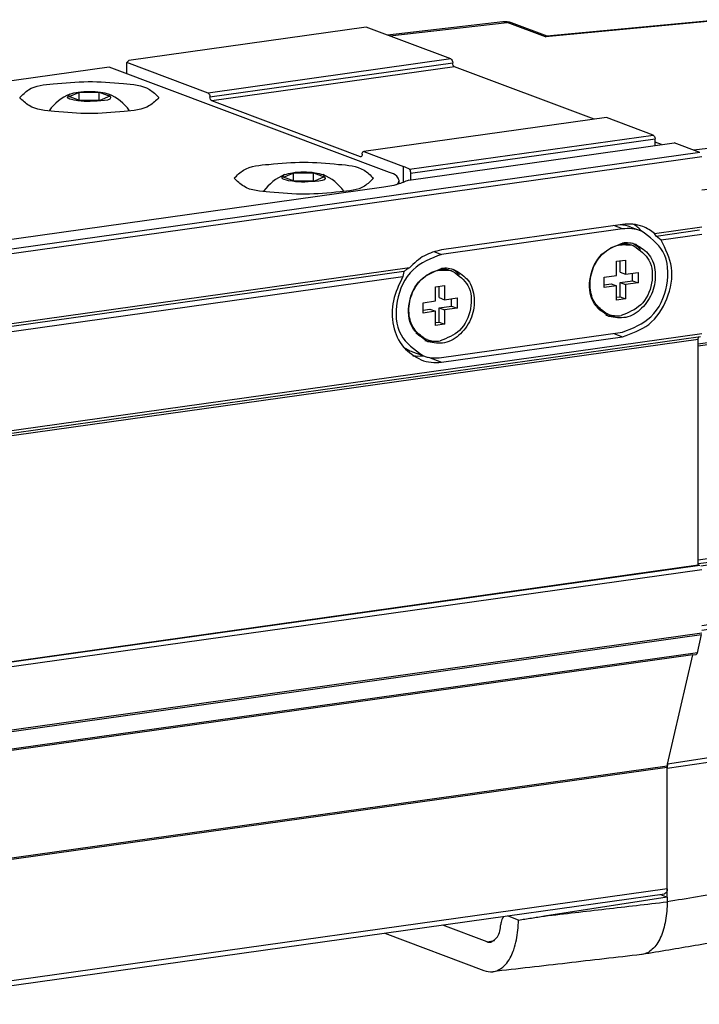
# Model space of a CAD drawing. Header units: millimetres. Extents: x -235 to 2016, y -109 to 485.
# Tile 27 of 54: x 560 to 586, y 104 to 141. Entities that reach past the tile are written whole.
import ezdxf

# ---------------------------------------------------------------- set-up
doc = ezdxf.new("R2010")
doc.units = ezdxf.units.MM

# ---------------------------------------------------------------- blocks, each defined once
blk = doc.blocks.new('TAPA_DERECHA__1', base_point=(1147.438, 209.828))
at = {"color": 7, "linetype": 'Continuous'}
for p, q in [((1156.339, 281.476), (1147.644, 280.473)), ((1172.861, 281.613), (1159.558, 280.343)), ((1172.751, 281.633), (1159.65, 280.383)), ((1172.751, 281.633), (1172.861, 281.613)), ((1147.813, 280.409), (1156.667, 281.431)), ((1159.558, 280.343), (1156.667, 281.431)), ((1159.679, 280.386), (1157.004, 281.391)), ((1159.558, 280.343), (1159.65, 280.383)), ((1163.221, 274.127), (1152.689, 278.088)), ((1183.908, 275.338), (1175.996, 274.161)), ((1179.408, 272.878), (1175.996, 274.161)), ((1179.745, 272.839), (1176.523, 274.051)), ((1184.487, 274.178), (1178.538, 273.293)), ((1178.937, 273.143), (1181.053, 273.44)), ((1179.408, 272.878), (1170.74, 271.786)), ((1168.306, 272.215), (1167.814, 272.4)), ((1182.663, 271.942), (1185.016, 272.341)), ((1180.712, 269.955), (1171.335, 268.774)), ((1180.712, 269.955), (1180.712, 265.194)), ((1181.175, 270.149), (1181.175, 266.141)), ((1181.175, 267.904), (1181.818, 267.994)), ((1181.175, 267.232), (1186.301, 267.441)), ((1186.476, 266.65), (1181.175, 266.41)), ((1187.334, 266.229), (1187.382, 265.866)), ((1186.938, 265.476), (1180.712, 265.194)), ((1171.074, 257.197), (1182.404, 258.792)), ((1182.309, 258.594), (1171.074, 257.016)), ((1182.404, 258.792), (1182.502, 258.805)), ((1171.074, 257.197), (1171.074, 257.549)), ((1184.308, 244.822), (1184.012, 244.881)), ((1171.074, 240.896), (1181.764, 242.375)), ((1171.074, 240.611), (1181.86, 242.103)), ((1181.964, 242.041), (1171.263, 240.42)), ((1171.335, 235.938), (1186.789, 238.254)), ((1171.335, 235.604), (1186.754, 237.915)), ((1179.52, 231.891), (1185.413, 233.274)), ((1185.141, 232.834), (1179.856, 231.594)), ((1185.261, 232.903), (1185.141, 232.834)), ((1178.4, 226.939), (1179.52, 231.891)), ((1178.875, 227.252), (1179.856, 231.594)), ((1178.365, 226.599), (1168.727, 225.155)), ((1178.4, 226.939), (1168.763, 225.494)), ((1178.4, 226.939), (1178.365, 226.599)), ((1178.365, 224.423), (1178.365, 226.599)), ((1178.828, 225.37), (1178.828, 226.794)), ((1178.833, 226.95), (1180.597, 227.022)), ((1178.828, 225.639), (1181.405, 225.756)), ((1168.727, 216.097), (1168.727, 225.155)), ((1182.263, 225.134), (1182.188, 225.289)), ((1178.365, 224.423), (1181.867, 224.582)), ((1168.727, 215.467), (1168.727, 216.097)), ((1168.727, 215.467), (1159.474, 214.035)), ((1168.224, 215.656), (1168.727, 215.467)), ((1168.727, 215.467), (1168.727, 215.102)), ((1157.517, 213.732), (1156.696, 214.04)), ((1155.146, 212.093), (1151.807, 213.349)), ((1147.438, 212.735), (1154.91, 209.925)), ((1155.146, 212.093), (1155.705, 212.186))]:
    blk.add_line(p, q, dxfattribs=at)
for centre, radius, start, end in [((1156.497, 280.057), 1.428, 69.19752, 96.38999), ((1156.411, 280.781), 0.698, 68.45686, 95.94549), ((1172.846, 280.637), 1, 71.66765, 95.44926), ((1172.955, 280.958), 0.661, 71.91454, 98.20017), ((1156.756, 280.722), 0.714, 69.62908, 97.11742), ((1183.93, 274.368), 0.97, 55.09549, 91.28999), ((1184.391, 274.049), 0.875, 75.97845, 94.46726), ((1182.877, 274.213), 1.61, 358.75049, 26.09837), ((1183.948, 274.4), 0.933, 34.25626, 54.9208), ((1183.684, 274.234), 1.134, 10.78914, 35.82077), ((1183.894, 274.363), 0.999, 16.99437, 34.25072), ((1175.896, 272.376), 1.788, 69.50262, 86.80896), ((1179.497, 272.169), 0.714, 69.62003, 97.11734), ((1183.88, 266.492), 2.6, 3.48133, 21.40657), ((1186.248, 266.463), 0.979, 21.34708, 86.909), ((1186.406, 265.646), 1.007, 49.21273, 86.01073), ((1183.662, 265.468), 3.75, 11.70918, 20.63672), ((1185.248, 265.621), 1.696, 355.07712, 20.85212), ((1186.763, 265.385), 0.843, 64.5782, 85.21695), ((1186.425, 265.668), 0.977, 11.69969, 49.2187), ((1186.1, 265.563), 1.179, 5.26336, 29.66038), ((1118.769, 252.128), 70, 6.71451, 11.62113), ((1126.429, 253.057), 62.284, 6.69003, 11.86828), ((1118.427, 253.896), 66.201, 352.17381, 2.20516), ((1184.738, 255.675), 0.784, 79.36372, 101.63726), ((1131.444, 251.374), 56.924, 341.45948, 346.32302), ((1130.943, 251.908), 57.924, 341.46031, 346.32371), ((1185.291, 238.239), 1.498, 347.49537, 0.57466), ((1186.253, 238.448), 1, 346.36313, 348.17947), ((1184.995, 233.607), 0.788, 315.5225, 341.23646), ((1184.936, 233.79), 0.972, 309.95413, 342.04202), ((1185.62, 233.581), 0.258, 298.04295, 339.3115), ((1184.898, 233.839), 1.034, 283.57309, 309.81778), ((1185.012, 233.752), 0.885, 286.3187, 308.00915), ((1180.898, 226.816), 2.07, 167.84665, 180.6167), ((1180.562, 226.073), 0.95, 41.78163, 87.90369), ((1176.746, 222.664), 6.068, 41.00378, 41.40363), ((1176.75, 222.659), 6.068, 33.17487, 41.06972), ((1181.354, 224.78), 0.977, 31.40104, 87.01702), ((1178.053, 223.501), 4.517, 21.1997, 33.26734), ((1170.264, 225.166), 1.537, 176.59435, 180.40633), ((1170.264, 225.166), 1.537, 173.3797, 176.59435), ((1170.264, 225.166), 1.537, 167.6637, 173.3797), ((1181.479, 224.471), 0.905, 40.49286, 71.80211), ((1180.177, 224.727), 1.696, 355.07733, 20.85234), ((1181.136, 224.725), 1.084, 343.91809, 17.95877), ((1181.325, 224.775), 1.004, 336.80748, 20.96721), ((1113.499, 253.964), 74.414, 329.87958, 336.743), ((1112.953, 254.171), 75.428, 329.87792, 336.73633), ((1155.351, 212.619), 0.565, 248.67159, 278.72422), ((1155.427, 211.253), 1.425, 248.74301, 275.93806)]:
    blk.add_arc(centre, radius, start, end, dxfattribs=at)
for points, knots in [([(1172.861, 281.613), (1175.349, 280.798), (1179.481, 279.444), (1182.648, 276.506), (1183.908, 275.338)], [0, 0, 0, 0, 7.729865, 12.833818, 12.833818, 12.833818, 12.833818]), ([(1173.16, 281.587), (1174.748, 281.024), (1177.829, 279.933), (1181.341, 278.073), (1183.6, 276.337), (1184.374, 275.361), (1184.72, 274.925)], [0, 0, 0, 0, 5.047464, 9.800754, 11.862572, 13.526901, 13.526901, 13.526901, 13.526901]), ([(1183.935, 275.892), (1184.28, 275.591), (1184.872, 275.076), (1185.567, 274.046), (1186.072, 272.93), (1186.353, 271.713), (1186.441, 270.561), (1186.357, 269.854), (1186.315, 269.497)], [0, 0, 0, 0, 1.365642, 2.345272, 3.699557, 5.01889, 6.072299, 7.149151, 7.149151, 7.149151, 7.149151]), ([(1183.935, 275.892), (1184.246, 275.551), (1184.929, 274.806), (1185.551, 273.289), (1185.855, 272.006), (1185.964, 271.084), (1185.983, 270.765), (1185.993, 270.608)], [0, 0, 0, 0, 1.375606, 3.012481, 4.840246, 5.322897, 5.79719, 5.79719, 5.79719, 5.79719]), ([(1183.908, 275.338), (1183.947, 275.321), (1184.031, 275.286), (1184.148, 275.185), (1184.248, 275.061), (1184.3, 274.963), (1184.323, 274.921)], [0, 0, 0, 0, 0.1279999, 0.2706125, 0.4586144, 0.602576, 0.602576, 0.602576, 0.602576]), ([(1184.603, 274.898), (1184.599, 274.922), (1184.589, 274.974), (1184.567, 275.046), (1184.533, 275.113), (1184.501, 275.147), (1184.485, 275.164)], [0, 0, 0, 0, 0.0752981, 0.1571816, 0.2268654, 0.2966948, 0.2966948, 0.2966948, 0.2966948]), ([(1184.487, 274.178), (1184.523, 274.201), (1184.586, 274.241), (1184.668, 274.306), (1184.738, 274.37), (1184.777, 274.42), (1184.797, 274.446)], [0, 0, 0, 0, 0.1291238, 0.2240205, 0.3129956, 0.4133447, 0.4133447, 0.4133447, 0.4133447]), ([(1184.487, 274.178), (1184.547, 273.978), (1184.639, 273.673), (1184.772, 273.215), (1184.89, 272.803), (1184.974, 272.495), (1185.016, 272.341)], [0, 0, 0, 0, 0.625833, 0.954388, 1.432297, 1.9114, 1.9114, 1.9114, 1.9114]), ([(1184.797, 274.446), (1184.81, 274.467), (1184.833, 274.502), (1184.851, 274.556), (1184.859, 274.606), (1184.853, 274.638), (1184.849, 274.655)], [0, 0, 0, 0, 0.0724457, 0.124122, 0.1698458, 0.2218997, 0.2218997, 0.2218997, 0.2218997]), ([(1184.849, 274.655), (1184.854, 274.641), (1184.861, 274.615), (1184.874, 274.574), (1184.885, 274.537), (1184.893, 274.512), (1184.895, 274.502)], [0, 0, 0, 0, 0.0446746, 0.0796332, 0.1291977, 0.1593386, 0.1593386, 0.1593386, 0.1593386]), ([(1184.895, 274.502), (1184.915, 274.437), (1184.954, 274.307), (1185.014, 274.106), (1185.065, 273.931), (1185.097, 273.821), (1185.109, 273.781)], [0, 0, 0, 0, 0.2036709, 0.4079883, 0.6294005, 0.7518998, 0.7518998, 0.7518998, 0.7518998]), ([(1181.053, 273.44), (1181.131, 273.445), (1181.293, 273.455), (1181.539, 273.383), (1181.81, 273.234), (1182.096, 272.972), (1182.37, 272.591), (1182.632, 272.068), (1182.814, 271.501), (1182.94, 270.835), (1182.979, 270.249), (1182.943, 269.687), (1182.858, 269.204), (1182.708, 268.758), (1182.49, 268.401), (1182.27, 268.183), (1182.053, 268.046), (1181.894, 268.011), (1181.818, 267.994)], [0, 0, 0, 0, 0.233675, 0.484284, 0.75439, 1.159384, 1.633143, 2.155376, 2.909214, 3.409531, 4.188951, 4.663733, 5.093992, 5.659542, 6.064536, 6.334642, 6.585252, 6.818926, 6.818926, 6.818926, 6.818926]), ([(1181.053, 273.44), (1181.284, 273.398), (1181.834, 273.296), (1182.382, 272.452), (1182.785, 271.414), (1182.841, 270.599), (1182.87, 270.178)], [0, 0, 0, 0, 0.682804, 1.620431, 2.794839, 4.048558, 4.048558, 4.048558, 4.048558]), ([(1185.109, 273.781), (1185.111, 273.773), (1185.116, 273.755), (1185.124, 273.73), (1185.131, 273.705), (1185.135, 273.689), (1185.138, 273.681)], [0, 0, 0, 0, 0.0270171, 0.0545964, 0.0792756, 0.1041559, 0.1041559, 0.1041559, 0.1041559]), ([(1185.138, 273.681), (1185.153, 273.629), (1185.182, 273.526), (1185.233, 273.348), (1185.293, 273.134), (1185.337, 272.971), (1185.361, 272.882)], [0, 0, 0, 0, 0.1621734, 0.3240634, 0.5531131, 0.8299198, 0.8299198, 0.8299198, 0.8299198]), ([(1180.712, 269.955), (1180.709, 270.088), (1180.703, 270.412), (1180.636, 270.866), (1180.517, 271.358), (1180.361, 271.788), (1180.154, 272.191), (1179.918, 272.515), (1179.671, 272.755), (1179.48, 272.845), (1179.408, 272.878)], [0, 0, 0, 0, 0.397046, 0.973216, 1.371186, 1.91563, 2.341287, 2.723905, 3.117298, 3.354701, 3.354701, 3.354701, 3.354701]), ([(1179.745, 272.839), (1179.856, 272.788), (1180.079, 272.684), (1180.359, 272.446), (1180.606, 272.147), (1180.811, 271.801), (1180.975, 271.407), (1181.089, 270.997), (1181.161, 270.573), (1181.171, 270.29), (1181.175, 270.149)], [0, 0, 0, 0, 0.364268, 0.734412, 1.091775, 1.523753, 1.934463, 2.370203, 2.798309, 3.219978, 3.219978, 3.219978, 3.219978]), ([(1185.387, 272.788), (1185.39, 272.771), (1185.395, 272.737), (1185.383, 272.681), (1185.356, 272.624), (1185.313, 272.565), (1185.255, 272.505), (1185.185, 272.447), (1185.104, 272.392), (1185.046, 272.358), (1185.016, 272.341)], [0, 0, 0, 0, 0.0495208, 0.1042475, 0.1671754, 0.2398523, 0.3224389, 0.4139466, 0.5126309, 0.6162967, 0.6162967, 0.6162967, 0.6162967]), ([(1185.361, 272.882), (1185.364, 272.874), (1185.368, 272.858), (1185.374, 272.834), (1185.381, 272.811), (1185.385, 272.795), (1185.387, 272.788)], [0, 0, 0, 0, 0.02504218, 0.04988955, 0.0740329, 0.09796531, 0.09796531, 0.09796531, 0.09796531]), ([(1185.387, 272.788), (1185.474, 272.468), (1185.652, 271.815), (1185.897, 270.941), (1186.118, 270.173), (1186.303, 269.539), (1186.479, 268.947), (1186.641, 268.411), (1186.787, 267.941), (1186.907, 267.565), (1187.003, 267.27), (1187.07, 267.072), (1187.117, 266.937), (1187.143, 266.866), (1187.155, 266.832), (1187.16, 266.82)], [0, 0, 0, 0, 0.992566, 2.031263, 2.723718, 3.390229, 4.011588, 4.576065, 5.070938, 5.48953, 5.758063, 6.001272, 6.118283, 6.186313, 6.226956, 6.226956, 6.226956, 6.226956]), ([(1186.301, 267.441), (1186.301, 267.516), (1186.301, 267.728), (1186.231, 268.081), (1186.123, 268.59), (1185.96, 269.232), (1185.767, 269.929), (1185.592, 270.528), (1185.441, 271.025), (1185.295, 271.493), (1185.15, 271.942), (1185.055, 272.225), (1185.016, 272.341)], [0, 0, 0, 0, 0.224179, 0.636067, 1.072781, 1.788685, 2.62084, 3.242752, 3.661565, 4.17889, 4.711568, 5.077317, 5.077317, 5.077317, 5.077317]), ([(1181.175, 270.149), (1181.175, 270.149), (1181.175, 270.144), (1181.174, 270.131), (1181.162, 270.11), (1181.138, 270.085), (1181.097, 270.058), (1181.04, 270.033), (1180.97, 270.009), (1180.891, 269.988), (1180.803, 269.97), (1180.743, 269.96), (1180.712, 269.955)], [0, 0, 0, 0, 0.0017007, 0.0136054, 0.0391295, 0.0701581, 0.1206898, 0.1834505, 0.2573884, 0.3405333, 0.430497, 0.5247874, 0.5247874, 0.5247874, 0.5247874]), ([(1182.87, 270.178), (1182.858, 269.625), (1182.839, 268.708), (1182.108, 268.197), (1181.818, 267.994)], [0, 0, 0, 0, 1.53834, 2.552961, 2.552961, 2.552961, 2.552961]), ([(1186.476, 266.65), (1186.505, 266.636), (1186.581, 266.601), (1186.671, 266.511), (1186.764, 266.383), (1186.807, 266.285), (1186.833, 266.225)], [0, 0, 0, 0, 0.0954747, 0.2511102, 0.373518, 0.5695453, 0.5695453, 0.5695453, 0.5695453]), ([(1187.16, 266.82), (1187.161, 266.819), (1187.162, 266.815), (1187.165, 266.808), (1187.169, 266.798), (1187.171, 266.792), (1187.172, 266.789)], [0, 0, 0, 0, 0.00170841, 0.01366726, 0.02306775, 0.03246823, 0.03246823, 0.03246823, 0.03246823]), ([(1181.175, 266.141), (1181.143, 265.992), (1181.067, 265.641), (1180.842, 265.358), (1180.712, 265.194)], [0, 0, 0, 0, 0.451224, 1.066476, 1.066476, 1.066476, 1.066476]), ([(1187.125, 266.146), (1187.124, 266.17), (1187.123, 266.219), (1187.115, 266.288), (1187.097, 266.354), (1187.075, 266.39), (1187.063, 266.408)], [0, 0, 0, 0, 0.070245, 0.1463115, 0.2101727, 0.2728865, 0.2728865, 0.2728865, 0.2728865]), ([(1187.274, 265.671), (1187.293, 265.689), (1187.326, 265.72), (1187.36, 265.769), (1187.381, 265.816), (1187.382, 265.849), (1187.382, 265.866)], [0, 0, 0, 0, 0.0793456, 0.1328403, 0.1793302, 0.2306761, 0.2306761, 0.2306761, 0.2306761]), ([(1186.789, 238.254), (1187.525, 242.855), (1188.975, 251.924), (1187.61, 261.003), (1186.938, 265.476)], [0, 0, 0, 0, 13.885639, 27.367051, 27.367051, 27.367051, 27.367051]), ([(1186.938, 265.476), (1186.972, 265.491), (1187.037, 265.519), (1187.131, 265.569), (1187.21, 265.618), (1187.255, 265.656), (1187.274, 265.671)], [0, 0, 0, 0, 0.1114678, 0.2144258, 0.3178097, 0.3903854, 0.3903854, 0.3903854, 0.3903854]), ([(1188.289, 260.313), (1188.445, 258.671), (1188.787, 255.073), (1188.737, 249.411), (1188.251, 243.676), (1187.553, 239.956), (1187.232, 238.243)], [0, 0, 0, 0, 4.944766, 10.835639, 16.960373, 22.184459, 22.184459, 22.184459, 22.184459]), ([(1182.404, 258.792), (1182.397, 258.791), (1182.384, 258.788), (1182.366, 258.775), (1182.349, 258.756), (1182.334, 258.731), (1182.323, 258.701), (1182.314, 258.667), (1182.31, 258.631), (1182.309, 258.606), (1182.309, 258.594)], [0, 0, 0, 0, 0.0188804, 0.0406983, 0.0658507, 0.0947056, 0.1270905, 0.1622421, 0.199044, 0.2362563, 0.2362563, 0.2362563, 0.2362563]), ([(1182.309, 258.594), (1182.411, 258.604), (1182.696, 258.632), (1183.125, 258.565), (1183.556, 258.377), (1183.901, 258.117), (1184.185, 257.778), (1184.392, 257.387), (1184.513, 256.998), (1184.566, 256.682), (1184.576, 256.507), (1184.58, 256.443)], [0, 0, 0, 0, 0.307719, 0.858706, 1.279378, 1.705803, 2.143339, 2.594934, 3.025968, 3.358842, 3.552204, 3.552204, 3.552204, 3.552204]), ([(1182.502, 258.805), (1182.502, 258.805), (1182.507, 258.806), (1182.512, 258.806), (1182.52, 258.807), (1182.524, 258.808), (1182.528, 258.809)], [0, 0, 0, 0, 0.00167075, 0.01336599, 0.01503607, 0.02672664, 0.02672664, 0.02672664, 0.02672664]), ([(1182.528, 258.809), (1182.683, 258.819), (1182.987, 258.84), (1183.413, 258.751), (1183.831, 258.57), (1184.203, 258.289), (1184.519, 257.899), (1184.755, 257.437), (1184.896, 256.944), (1184.923, 256.601), (1184.934, 256.453)], [0, 0, 0, 0, 0.462228, 0.911924, 1.289716, 1.821873, 2.292402, 2.782877, 3.371008, 3.815071, 3.815071, 3.815071, 3.815071]), ([(1182.528, 258.809), (1182.684, 258.812), (1182.958, 258.817), (1183.401, 258.714), (1183.788, 258.531), (1184.172, 258.223), (1184.456, 257.869), (1184.681, 257.429), (1184.831, 256.966), (1184.865, 256.621), (1184.883, 256.446)], [0, 0, 0, 0, 0.466613, 0.819014, 1.353817, 1.733739, 2.289317, 2.699433, 3.211034, 3.738326, 3.738326, 3.738326, 3.738326]), ([(1184.308, 244.822), (1184.399, 245.532), (1184.647, 247.463), (1184.867, 250.444), (1184.96, 253.612), (1184.907, 255.549), (1184.883, 256.446)], [0, 0, 0, 0, 2.149209, 5.839159, 8.960913, 11.652029, 11.652029, 11.652029, 11.652029]), ([(1184.37, 244.784), (1184.591, 246.733), (1185.03, 250.611), (1184.966, 254.513), (1184.934, 256.453)], [0, 0, 0, 0, 5.87974, 11.693995, 11.693995, 11.693995, 11.693995]), ([(1184.883, 256.446), (1184.891, 256.447), (1184.909, 256.449), (1184.926, 256.452), (1184.934, 256.453)], [0, 0, 0, 0, 0.02616858, 0.05233111, 0.05233111, 0.05233111, 0.05233111]), ([(1184.012, 244.881), (1183.984, 244.724), (1183.928, 244.412), (1183.769, 243.986), (1183.55, 243.573), (1183.284, 243.219), (1182.947, 242.891), (1182.581, 242.639), (1182.172, 242.455), (1181.896, 242.401), (1181.764, 242.375)], [0, 0, 0, 0, 0.478214, 0.949541, 1.35786, 1.876199, 2.270435, 2.763271, 3.203192, 3.604861, 3.604861, 3.604861, 3.604861]), ([(1184.308, 244.822), (1184.277, 244.656), (1184.213, 244.324), (1184.04, 243.877), (1183.801, 243.429), (1183.519, 243.048), (1183.145, 242.681), (1182.753, 242.406), (1182.303, 242.195), (1182.006, 242.133), (1181.86, 242.103)], [0, 0, 0, 0, 0.504611, 1.012212, 1.431433, 2.027116, 2.424527, 2.996843, 3.457882, 3.903625, 3.903625, 3.903625, 3.903625]), ([(1184.37, 244.784), (1184.34, 244.615), (1184.281, 244.279), (1184.103, 243.797), (1183.864, 243.348), (1183.578, 242.965), (1183.231, 242.618), (1182.843, 242.342), (1182.403, 242.134), (1182.109, 242.072), (1181.964, 242.041)], [0, 0, 0, 0, 0.51228, 1.022639, 1.533396, 2.034463, 2.450399, 2.99947, 3.455184, 3.899251, 3.899251, 3.899251, 3.899251]), ([(1184.37, 244.784), (1184.36, 244.79), (1184.339, 244.803), (1184.318, 244.815), (1184.308, 244.822)], [0, 0, 0, 0, 0.03622158, 0.07247458, 0.07247458, 0.07247458, 0.07247458]), ([(1181.764, 242.375), (1181.764, 242.362), (1181.765, 242.336), (1181.77, 242.296), (1181.778, 242.256), (1181.79, 242.217), (1181.805, 242.181), (1181.821, 242.15), (1181.839, 242.124), (1181.853, 242.11), (1181.86, 242.103)], [0, 0, 0, 0, 0.0384131, 0.0789356, 0.1203463, 0.1612191, 0.2001297, 0.2358799, 0.2676539, 0.2951501, 0.2951501, 0.2951501, 0.2951501]), ([(1181.964, 242.041), (1181.946, 242.052), (1181.912, 242.072), (1181.877, 242.093), (1181.86, 242.103)], [0, 0, 0, 0, 0.0604128, 0.1208278, 0.1208278, 0.1208278, 0.1208278]), ([(1187.225, 238.213), (1187.18, 238.14), (1187.073, 237.969), (1186.871, 237.935), (1186.754, 237.915)], [0, 0, 0, 0, 0.2451351, 0.5811475, 0.5811475, 0.5811475, 0.5811475]), ([(1187.232, 238.243), (1187.213, 238.236), (1187.146, 238.21), (1186.993, 238.233), (1186.866, 238.246), (1186.789, 238.254)], [0, 0, 0, 0, 0.0609161, 0.2123646, 0.4471629, 0.4471629, 0.4471629, 0.4471629]), ([(1185.413, 233.274), (1185.408, 233.24), (1185.396, 233.165), (1185.362, 233.059), (1185.317, 232.967), (1185.277, 232.922), (1185.261, 232.903)], [0, 0, 0, 0, 0.1039396, 0.2265053, 0.3342902, 0.4069819, 0.4069819, 0.4069819, 0.4069819]), ([(1185.741, 233.354), (1185.719, 233.343), (1185.674, 233.319), (1185.592, 233.296), (1185.504, 233.28), (1185.442, 233.276), (1185.413, 233.274)], [0, 0, 0, 0, 0.0728345, 0.1537883, 0.2531115, 0.3401728, 0.3401728, 0.3401728, 0.3401728]), ([(1179.52, 231.891), (1179.565, 231.849), (1179.644, 231.774), (1179.747, 231.682), (1179.811, 231.621), (1179.846, 231.6), (1179.856, 231.594)], [0, 0, 0, 0, 0.1861829, 0.3258402, 0.4147881, 0.4491664, 0.4491664, 0.4491664, 0.4491664]), ([(1180.597, 227.022), (1180.596, 227.026), (1180.591, 227.036), (1180.574, 227.079), (1180.558, 227.165), (1180.547, 227.331), (1180.558, 227.569), (1180.597, 227.885), (1180.671, 228.301), (1180.785, 228.82), (1180.946, 229.444), (1181.167, 230.201), (1181.45, 231.081), (1181.691, 231.724), (1181.814, 232.053)], [0, 0, 0, 0, 0.012001, 0.032548, 0.138755, 0.272343, 0.531354, 0.851011, 1.226827, 1.798774, 2.44626, 3.159467, 4.163106, 5.218934, 5.218934, 5.218934, 5.218934]), ([(1182.244, 232.154), (1182.182, 231.96), (1182.056, 231.564), (1181.888, 230.964), (1181.737, 230.372), (1181.611, 229.81), (1181.508, 229.292), (1181.428, 228.826), (1181.368, 228.417), (1181.33, 228.105), (1181.308, 227.853), (1181.294, 227.633), (1181.283, 227.389), (1181.279, 227.145), (1181.285, 226.938), (1181.3, 226.788), (1181.31, 226.699), (1181.321, 226.658), (1181.325, 226.645)], [0, 0, 0, 0, 0.612811, 1.247465, 1.867626, 2.445494, 2.975164, 3.450594, 3.865635, 4.214048, 4.394436, 4.623337, 4.875981, 5.127713, 5.354166, 5.495547, 5.581706, 5.622405, 5.622405, 5.622405, 5.622405]), ([(1179.443, 229.766), (1179.441, 229.697), (1179.435, 229.556), (1179.41, 229.302), (1179.365, 229.026), (1179.294, 228.755), (1179.221, 228.549), (1179.166, 228.425), (1179.133, 228.359), (1179.124, 228.341), (1179.119, 228.331)], [0, 0, 0, 0, 0.206241, 0.423342, 0.76536, 1.044787, 1.263137, 1.42018, 1.45081, 1.48301, 1.48301, 1.48301, 1.48301]), ([(1178.875, 227.252), (1178.869, 227.232), (1178.856, 227.191), (1178.82, 227.136), (1178.773, 227.086), (1178.713, 227.043), (1178.644, 227.006), (1178.568, 226.977), (1178.486, 226.954), (1178.429, 226.944), (1178.4, 226.939)], [0, 0, 0, 0, 0.0620468, 0.1265545, 0.1950371, 0.2682746, 0.3462956, 0.4285056, 0.513899, 0.6012606, 0.6012606, 0.6012606, 0.6012606]), ([(1178.365, 226.599), (1178.396, 226.604), (1178.456, 226.614), (1178.544, 226.632), (1178.623, 226.653), (1178.693, 226.677), (1178.75, 226.703), (1178.791, 226.729), (1178.816, 226.755), (1178.827, 226.775), (1178.828, 226.788), (1178.828, 226.793), (1178.828, 226.794)], [0, 0, 0, 0, 0.0942871, 0.184248, 0.2673907, 0.3413273, 0.4040877, 0.45462, 0.4856526, 0.5111795, 0.5230879, 0.524789, 0.524789, 0.524789, 0.524789]), ([(1180.597, 227.022), (1180.67, 226.938), (1180.844, 226.735), (1181.061, 226.43), (1181.262, 226.092), (1181.354, 225.875), (1181.405, 225.756)], [0, 0, 0, 0, 0.333521, 0.801949, 1.121862, 1.509813, 1.509813, 1.509813, 1.509813]), ([(1181.271, 226.706), (1181.271, 226.705), (1181.276, 226.7), (1181.282, 226.693), (1181.291, 226.684), (1181.295, 226.679), (1181.297, 226.677)], [0, 0, 0, 0, 0.00249568, 0.01996544, 0.02946601, 0.03896658, 0.03896658, 0.03896658, 0.03896658]), ([(1181.405, 225.756), (1181.447, 225.734), (1181.522, 225.697), (1181.615, 225.598), (1181.697, 225.48), (1181.74, 225.382), (1181.762, 225.331)], [0, 0, 0, 0, 0.1395621, 0.2510254, 0.4019459, 0.5694753, 0.5694753, 0.5694753, 0.5694753]), ([(1178.828, 225.37), (1178.796, 225.221), (1178.72, 224.87), (1178.495, 224.586), (1178.365, 224.423)], [0, 0, 0, 0, 0.451224, 1.066476, 1.066476, 1.066476, 1.066476]), ([(1182.167, 225.059), (1182.176, 225.081), (1182.191, 225.123), (1182.206, 225.183), (1182.208, 225.24), (1182.195, 225.273), (1182.188, 225.289)], [0, 0, 0, 0, 0.0706759, 0.1331437, 0.1869795, 0.2380158, 0.2380158, 0.2380158, 0.2380158]), ([(1181.867, 224.582), (1181.898, 224.566), (1181.958, 224.536), (1182.042, 224.494), (1182.114, 224.457), (1182.158, 224.434), (1182.178, 224.424)], [0, 0, 0, 0, 0.1062934, 0.2003612, 0.2826265, 0.3486597, 0.3486597, 0.3486597, 0.3486597]), ([(1182.178, 224.424), (1182.188, 224.418), (1182.207, 224.408), (1182.231, 224.396), (1182.243, 224.385), (1182.248, 224.38), (1182.249, 224.379)], [0, 0, 0, 0, 0.03641254, 0.06269178, 0.08148221, 0.08416656, 0.08416656, 0.08416656, 0.08416656]), ([(1177.865, 216.622), (1177.104, 216.495), (1175.581, 216.242), (1173.296, 215.863), (1171.012, 215.482), (1169.489, 215.229), (1168.727, 215.102)], [0, 0, 0, 0, 2.315931, 4.631862, 6.947851, 9.26384, 9.26384, 9.26384, 9.26384]), ([(1177.865, 216.622), (1177.824, 216.536), (1177.699, 216.276), (1177.452, 215.783), (1177.133, 215.192), (1176.734, 214.513), (1176.345, 213.918), (1175.911, 213.334), (1175.568, 212.946), (1175.241, 212.65), (1175.06, 212.547), (1174.965, 212.493)], [0, 0, 0, 0, 0.286147, 0.866251, 1.653605, 2.301758, 3.226101, 3.785609, 4.483097, 4.777739, 5.103953, 5.103953, 5.103953, 5.103953]), ([(1178.195, 216.318), (1178.088, 216.136), (1177.821, 215.683), (1177.423, 215.061), (1176.976, 214.408), (1176.55, 213.836), (1176.131, 213.334), (1175.745, 212.946), (1175.388, 212.652), (1175.102, 212.545), (1174.965, 212.493)], [0, 0, 0, 0, 0.632619, 1.576406, 2.216253, 3.006817, 3.715703, 4.173703, 4.651063, 5.085363, 5.085363, 5.085363, 5.085363]), ([(1178.195, 216.318), (1178.195, 216.32), (1178.196, 216.324), (1178.198, 216.331), (1178.193, 216.338), (1178.186, 216.36), (1178.157, 216.387), (1178.119, 216.428), (1178.068, 216.471), (1178.008, 216.519), (1177.94, 216.57), (1177.891, 216.604), (1177.865, 216.622)], [0, 0, 0, 0, 0.00603, 0.0120601, 0.0213689, 0.0306778, 0.0799398, 0.134732, 0.2009765, 0.2783479, 0.3647194, 0.4576976, 0.4576976, 0.4576976, 0.4576976]), ([(1159.474, 214.035), (1160.245, 214.124), (1161.787, 214.302), (1164.1, 214.569), (1166.414, 214.835), (1167.956, 215.013), (1168.727, 215.102)], [0, 0, 0, 0, 2.328662, 4.657325, 6.98599, 9.314655, 9.314655, 9.314655, 9.314655]), ([(1168.727, 215.102), (1168.722, 214.868), (1168.711, 214.398), (1168.621, 213.704), (1168.469, 213.043), (1168.252, 212.442), (1167.972, 211.93), (1167.638, 211.531), (1167.262, 211.248), (1166.981, 211.173), (1166.847, 211.138)], [0, 0, 0, 0, 0.703892, 1.409216, 2.09395, 2.736354, 3.319321, 3.835408, 4.289858, 4.701087, 4.701087, 4.701087, 4.701087]), ([(1156.421, 213.997), (1156.36, 213.922), (1156.217, 213.747), (1156.193, 213.521), (1156.18, 213.391)], [0, 0, 0, 0, 0.2850023, 0.6650063, 0.6650063, 0.6650063, 0.6650063]), ([(1157.517, 213.732), (1157.68, 213.757), (1158.006, 213.808), (1158.495, 213.883), (1158.985, 213.959), (1159.311, 214.009), (1159.474, 214.035)], [0, 0, 0, 0, 0.495183, 0.990352, 1.485468, 1.980553, 1.980553, 1.980553, 1.980553]), ([(1155.437, 212.061), (1155.626, 212.184), (1156.093, 212.487), (1156.147, 213.054), (1156.18, 213.391)], [0, 0, 0, 0, 0.646916, 1.597536, 1.597536, 1.597536, 1.597536]), ([(1155.574, 209.835), (1155.71, 209.865), (1155.991, 209.925), (1156.347, 210.17), (1156.687, 210.53), (1156.959, 210.979), (1157.205, 211.571), (1157.378, 212.225), (1157.492, 212.975), (1157.508, 213.475), (1157.517, 213.732)], [0, 0, 0, 0, 0.413594, 0.854219, 1.268681, 1.895176, 2.416697, 3.187349, 3.917134, 4.687932, 4.687932, 4.687932, 4.687932]), ([(1174.847, 212.467), (1174.18, 212.357), (1172.847, 212.135), (1170.847, 211.803), (1168.847, 211.47), (1167.514, 211.249), (1166.847, 211.138)], [0, 0, 0, 0, 2.027207, 4.054414, 6.080882, 8.109113, 8.109113, 8.109113, 8.109113]), ([(1174.965, 212.493), (1174.946, 212.488), (1174.907, 212.478), (1174.867, 212.471), (1174.847, 212.467)], [0, 0, 0, 0, 0.0594071, 0.1213834, 0.1213834, 0.1213834, 0.1213834]), ([(1166.784, 211.129), (1165.851, 211.021), (1163.982, 210.805), (1161.18, 210.482), (1158.377, 210.159), (1156.508, 209.943), (1155.574, 209.835)], [0, 0, 0, 0, 2.819126, 5.642158, 8.463318, 11.284477, 11.284477, 11.284477, 11.284477]), ([(1166.847, 211.138), (1166.845, 211.138), (1166.842, 211.137), (1166.835, 211.136), (1166.826, 211.135), (1166.817, 211.133), (1166.81, 211.132), (1166.803, 211.131), (1166.795, 211.13), (1166.788, 211.129), (1166.784, 211.129)], [0, 0, 0, 0, 0.00533066, 0.01066131, 0.02130656, 0.03194155, 0.03725381, 0.04256607, 0.05317629, 0.06377743, 0.06377743, 0.06377743, 0.06377743])]:
    blk.add_open_spline(points, degree=3, knots=knots, dxfattribs=at)
blk.add_open_spline([(1185.557, 233.055), (1185.558, 233.054), (1185.559, 233.05), (1185.56, 233.047), (1185.56, 233.045)], degree=3, dxfattribs=at)
blk = doc.blocks.new('Li-8_PERFIL__5', base_point=(671.948, 86.237))
at = {"color": 7, "linetype": 'Continuous'}
for p, q in [((1146.04, 281.076), (1128.14, 278.56)), ((1152.429, 278.673), (1146.04, 281.076)), ((1127.984, 278.412), (1128.14, 278.56)), ((1152.429, 278.673), (1134.127, 276.101)), ((1126.67, 278.059), (1031.962, 264.75)), ((1147.793, 270.118), (1126.67, 278.059)), ((1134.127, 276.101), (1127.984, 278.412)), ((1127.984, 277.565), (1127.984, 278.412)), ((1134.257, 275.809), (1152.559, 278.381)), ((1152.689, 278.088), (1134.388, 275.517)), ((1163.221, 274.127), (1152.689, 278.088)), ((1123.633, 275.84), (1124.366, 276.15)), ((1124.433, 275.539), (1123.633, 275.84)), ((1124.366, 276.15), (1125.899, 276.158)), ((1124.366, 276.15), (1124.366, 275.564)), ((1125.966, 275.548), (1124.433, 275.539)), ((1125.899, 276.158), (1126.699, 275.858)), ((1125.899, 275.548), (1125.899, 276.158)), ((1126.699, 275.858), (1125.966, 275.548)), ((1145.601, 271.299), (1134.388, 275.517)), ((1164.164, 274.26), (1145.862, 271.688)), ((1167.684, 272.936), (1164.164, 274.26)), ((1149.296, 270.352), (1167.684, 272.936)), ((1149.377, 270.053), (1167.814, 272.643)), ((1167.814, 272.146), (1167.814, 272.643)), ((1161.581, 271.269), (1169.249, 272.347)), ((1171.204, 271.612), (1169.249, 272.347)), ((1171.204, 271.612), (982.072, 245.034)), ((982.262, 244.75), (1171.335, 271.319)), ((1145.636, 271.295), (1145.601, 271.299)), ((1145.827, 271.692), (1145.862, 271.688)), ((1145.862, 271.688), (1148.861, 270.56)), ((1149.241, 269.536), (1161.581, 271.269)), ((1148.861, 269.361), (1148.861, 270.56)), ((1139.801, 269.762), (1140.534, 270.071)), ((1140.601, 269.461), (1139.801, 269.762)), ((1140.534, 270.071), (1142.067, 270.08)), ((1140.534, 270.071), (1140.534, 269.486)), ((1142.067, 270.08), (1142.867, 269.779)), ((1142.067, 269.47), (1142.067, 270.08)), ((1142.867, 269.779), (1142.134, 269.47)), ((1149.377, 270.053), (1149.377, 269.564)), ((1147.203, 268.98), (1058.894, 256.57)), ((1142.134, 269.47), (1140.601, 269.461)), ((1148.526, 269.25), (1148.526, 269.519)), ((1165.362, 266.196), (1151.711, 264.277)), ((1165.362, 265.855), (1151.711, 263.937)), ((1165.362, 265.855), (1164.703, 266.103)), ((1165.988, 266), (1166.77, 265.706)), ((1167.778, 265.516), (1171.335, 266.015)), ((1167.892, 265.32), (1167.778, 265.516)), ((1167.892, 265.32), (1171.178, 265.782)), ((1168.271, 265.001), (1167.892, 265.32)), ((1171.335, 265.431), (1168.271, 265.001)), ((1166.043, 264.644), (1166.226, 264.575)), ((1151.147, 264.149), (1151.711, 263.937)), ((1149.295, 262.918), (1100.934, 256.122)), ((1164.917, 263.413), (1165.599, 263.509)), ((1164.917, 262.343), (1164.917, 263.413)), ((1165.182, 262.596), (1165.182, 263.451)), ((1165.599, 263.509), (1165.599, 262.439)), ((1148.869, 262.647), (1100.788, 255.891)), ((1100.934, 255.539), (1148.802, 262.265)), ((1148.869, 262.647), (1148.802, 262.265)), ((1152.392, 262.726), (1152.574, 262.657)), ((1163.978, 262.211), (1164.917, 262.343)), ((1163.978, 261.432), (1163.978, 262.211)), ((1165.182, 262.596), (1165.599, 262.439)), ((1165.599, 262.439), (1166.538, 262.571)), ((1166.121, 261.949), (1166.121, 262.512)), ((1166.538, 262.571), (1166.538, 261.792)), ((1151.265, 261.495), (1151.948, 261.591)), ((1151.265, 260.424), (1151.265, 261.495)), ((1151.53, 260.677), (1151.53, 261.532)), ((1151.948, 261.591), (1151.948, 260.52)), ((1163.978, 261.648), (1164.499, 261.721)), ((1164.917, 261.564), (1163.978, 261.432)), ((1164.499, 261.721), (1164.917, 261.564)), ((1164.917, 260.494), (1164.917, 261.564)), ((1165.182, 261.817), (1166.121, 261.949)), ((1165.182, 261.817), (1165.599, 261.66)), ((1165.182, 260.746), (1165.182, 261.817)), ((1166.538, 261.792), (1165.599, 261.66)), ((1165.599, 261.66), (1165.599, 260.59)), ((1166.121, 261.949), (1166.538, 261.792)), ((1151.53, 260.677), (1151.948, 260.52)), ((1151.948, 260.52), (1152.886, 260.652)), ((1152.886, 260.652), (1152.886, 259.874)), ((1164.917, 260.709), (1165.182, 260.746)), ((1165.182, 260.746), (1165.599, 260.59)), ((1150.327, 260.292), (1151.265, 260.424)), ((1150.327, 259.514), (1150.327, 260.292)), ((1151.53, 259.899), (1152.469, 260.031)), ((1152.469, 260.031), (1152.469, 260.594)), ((1152.469, 260.031), (1152.886, 259.874)), ((1165.599, 260.59), (1164.917, 260.494)), ((1150.327, 259.729), (1150.848, 259.803)), ((1151.265, 259.646), (1150.327, 259.514)), ((1150.848, 259.803), (1151.265, 259.646)), ((1151.265, 258.575), (1151.265, 259.646)), ((1151.53, 259.899), (1151.948, 259.742)), ((1151.53, 258.828), (1151.53, 259.899)), ((1152.886, 259.874), (1151.948, 259.742)), ((1151.948, 259.742), (1151.948, 258.671)), ((1164.29, 259.427), (1164.107, 259.496)), ((1151.265, 258.791), (1151.53, 258.828)), ((1151.948, 258.671), (1151.265, 258.575)), ((1151.53, 258.828), (1151.948, 258.671)), ((1171.335, 257.938), (983.104, 231.487)), ((983.146, 231.308), (1171.239, 257.739)), ((1151.711, 256.151), (1165.362, 258.069)), ((1151.711, 255.81), (1165.362, 257.729)), ((1164.703, 257.977), (1165.362, 257.729)), ((983.024, 231.124), (1171.074, 257.549)), ((1150.638, 257.509), (1150.456, 257.578)), ((1171.074, 257.197), (1171.074, 257.549)), ((1171.074, 240.518), (1171.074, 257.197)), ((1149.52, 256.594), (1150.303, 256.3)), ((1150.736, 256.177), (1151.711, 255.81)), ((982.728, 214.051), (1171.074, 240.518)), ((1171.204, 240.469), (982.769, 213.989)), ((982.958, 213.705), (1171.335, 240.177)), ((1171.204, 240.469), (1171.074, 240.518)), ((1171.335, 235.356), (982.239, 208.783)), ((982.291, 208.707), (1171.326, 235.271)), ((1171.011, 233.882), (1171.326, 235.271)), ((1171.011, 233.882), (983.11, 207.477)), ((1170.672, 233.735), (983.17, 207.387)), ((1168.763, 225.494), (1170.672, 233.735)), ((1170.672, 233.735), (1170.924, 233.768)), ((981.58, 198.958), (1168.73, 225.257)), ((1168.737, 225.343), (981.643, 199.052)), ((1168.727, 225.155), (1168.73, 225.257)), ((1168.727, 216.097), (1168.727, 225.155)), ((1168.73, 225.257), (1168.737, 225.343)), ((1168.737, 225.343), (1168.763, 225.494)), ((1168.727, 216.097), (982.783, 189.967)), ((1156.696, 214.04), (1168.536, 215.7)), ((983.009, 189.629), (1156.696, 214.04))]:
    blk.add_line(p, q, dxfattribs=at)
for centre, radius, start, end in [((1125.166, 272.606), 3.723, 113.11747, 144.37693), ((1125.166, 272.606), 3.723, 35.62771, 66.88717), ((1148.072, 268.351), 2.346, 58.53504, 70.34029), ((1141.334, 266.527), 3.723, 113.11747, 144.37636), ((1141.334, 266.527), 3.723, 35.62843, 66.88717), ((1164.992, 263.314), 2.865, 69.65897, 85.96741), ((1165.81, 263.112), 3.116, 69.65897, 98.26907), ((1165.774, 263.02), 2.865, 69.65897, 98.26907), ((1165.815, 263.178), 3.053, 49.97187, 69.30514), ((1165.661, 262.729), 2.077, 69.65897, 98.26907), ((1152.009, 260.81), 2.077, 69.65897, 98.26907), ((1164.975, 261.274), 1.97, 249.65897, 278.26907), ((1151.323, 259.356), 1.97, 249.65897, 278.26907), ((1149.959, 259.384), 3.116, 262.55881, 276.81918), ((1151.299, 258.986), 2.865, 249.65897, 278.26907), ((1151.263, 258.894), 3.116, 249.65897, 278.26907)]:
    blk.add_arc(centre, radius, start, end, dxfattribs=at)
for points, knots in [([(1152.429, 278.673), (1152.464, 278.64), (1152.547, 278.562), (1152.555, 278.447), (1152.559, 278.381)], [0, 0, 0, 0, 0.1404466, 0.3307002, 0.3307002, 0.3307002, 0.3307002]), ([(1152.689, 278.088), (1152.654, 278.121), (1152.571, 278.199), (1152.563, 278.314), (1152.559, 278.381)], [0, 0, 0, 0, 0.1404466, 0.3307002, 0.3307002, 0.3307002, 0.3307002]), ([(1119.916, 275.76), (1120.129, 275.977), (1120.793, 276.654), (1121.767, 276.735), (1122.428, 276.79)], [0, 0, 0, 0, 0.893523, 2.786226, 2.786226, 2.786226, 2.786226]), ([(1122.428, 276.79), (1123.311, 276.877), (1125.086, 277.052), (1127.475, 276.821), (1129.471, 276.689), (1130.187, 275.985), (1130.416, 275.76)], [0, 0, 0, 0, 2.645354, 5.316281, 7.327763, 8.271293, 8.271293, 8.271293, 8.271293]), ([(1130.416, 275.76), (1130.193, 275.538), (1129.494, 274.842), (1127.535, 274.706), (1125.166, 274.466), (1122.797, 274.706), (1120.838, 274.842), (1120.139, 275.538), (1119.916, 275.76)], [0, 0, 0, 0, 0.926705, 2.898362, 5.528333, 8.158305, 10.129962, 11.056667, 11.056667, 11.056667, 11.056667]), ([(1126.032, 275.523), (1125.671, 275.495), (1124.974, 275.441), (1124.288, 275.514), (1123.371, 275.697), (1123.617, 275.942), (1123.704, 276.03)], [0, 0, 0, 0, 1.040603, 2.013783, 2.556445, 2.855944, 2.855944, 2.855944, 2.855944]), ([(1123.704, 276.03), (1123.907, 276.086), (1124.384, 276.218), (1125.166, 276.237), (1125.948, 276.218), (1126.425, 276.086), (1126.628, 276.03)], [0, 0, 0, 0, 0.627748, 1.480688, 2.333627, 2.961375, 2.961375, 2.961375, 2.961375]), ([(1126.628, 276.03), (1126.696, 275.927), (1126.931, 275.573), (1126.405, 275.544), (1126.032, 275.523)], [0, 0, 0, 0, 0.313705, 1.08401, 1.08401, 1.08401, 1.08401]), ([(1134.127, 276.101), (1134.162, 276.068), (1134.245, 275.99), (1134.253, 275.875), (1134.257, 275.809)], [0, 0, 0, 0, 0.1404466, 0.3307002, 0.3307002, 0.3307002, 0.3307002]), ([(1134.388, 275.517), (1134.353, 275.55), (1134.27, 275.628), (1134.262, 275.743), (1134.257, 275.809)], [0, 0, 0, 0, 0.1404466, 0.3307002, 0.3307002, 0.3307002, 0.3307002]), ([(1167.684, 272.936), (1167.719, 272.903), (1167.802, 272.825), (1167.81, 272.71), (1167.814, 272.643)], [0, 0, 0, 0, 0.1404466, 0.3307002, 0.3307002, 0.3307002, 0.3307002]), ([(1145.732, 271.494), (1145.73, 271.443), (1145.729, 271.36), (1145.662, 271.314), (1145.636, 271.295)], [0, 0, 0, 0, 0.1398491, 0.2320873, 0.2320873, 0.2320873, 0.2320873]), ([(1145.732, 271.494), (1145.733, 271.544), (1145.734, 271.627), (1145.801, 271.674), (1145.827, 271.692)], [0, 0, 0, 0, 0.1398491, 0.2320873, 0.2320873, 0.2320873, 0.2320873]), ([(1136.084, 269.682), (1136.307, 269.904), (1137.005, 270.6), (1138.965, 270.736), (1141.334, 270.976), (1143.703, 270.736), (1145.662, 270.6), (1146.361, 269.904), (1146.584, 269.682)], [0, 0, 0, 0, 0.926705, 2.898362, 5.528334, 8.158305, 10.129962, 11.056667, 11.056667, 11.056667, 11.056667]), ([(1149.296, 270.352), (1149.308, 270.339), (1149.337, 270.309), (1149.357, 270.236), (1149.374, 270.149), (1149.376, 270.085), (1149.377, 270.053)], [0, 0, 0, 0, 0.0502259, 0.1254354, 0.21936, 0.3171904, 0.3171904, 0.3171904, 0.3171904]), ([(1144.072, 268.653), (1143.189, 268.565), (1141.414, 268.39), (1139.025, 268.621), (1137.029, 268.753), (1136.313, 269.457), (1136.084, 269.682)], [0, 0, 0, 0, 2.645354, 5.316281, 7.327763, 8.271293, 8.271293, 8.271293, 8.271293]), ([(1142.2, 269.445), (1141.839, 269.417), (1141.142, 269.363), (1140.456, 269.436), (1139.539, 269.619), (1139.785, 269.864), (1139.872, 269.951)], [0, 0, 0, 0, 1.040603, 2.013783, 2.556445, 2.855944, 2.855944, 2.855944, 2.855944]), ([(1139.872, 269.951), (1140.075, 270.007), (1140.552, 270.14), (1141.334, 270.159), (1142.116, 270.14), (1142.593, 270.008), (1142.796, 269.952)], [0, 0, 0, 0, 0.627748, 1.480688, 2.333627, 2.961375, 2.961375, 2.961375, 2.961375]), ([(1142.796, 269.952), (1142.864, 269.849), (1143.099, 269.495), (1142.573, 269.466), (1142.2, 269.445)], [0, 0, 0, 0, 0.313705, 1.08401, 1.08401, 1.08401, 1.08401]), ([(1146.584, 269.682), (1146.371, 269.465), (1145.707, 268.788), (1144.733, 268.707), (1144.072, 268.653)], [0, 0, 0, 0, 0.893523, 2.786226, 2.786226, 2.786226, 2.786226]), ([(1148.526, 269.519), (1148.472, 269.631), (1148.326, 269.935), (1147.999, 270.048), (1147.793, 270.118)], [0, 0, 0, 0, 0.3631287, 0.9812378, 0.9812378, 0.9812378, 0.9812378]), ([(1149.241, 269.536), (1148.97, 269.42), (1148.317, 269.143), (1147.614, 269.04), (1147.203, 268.98)], [0, 0, 0, 0, 0.881504, 2.120417, 2.120417, 2.120417, 2.120417]), ([(1148.324, 269.195), (1148.382, 269.243), (1148.486, 269.33), (1148.514, 269.461), (1148.526, 269.519)], [0, 0, 0, 0, 0.2197078, 0.3923814, 0.3923814, 0.3923814, 0.3923814]), ([(1166.796, 265.697), (1166.706, 265.79), (1166.528, 265.976), (1166.319, 266.127), (1166.215, 266.202)], [0, 0, 0, 0, 0.386394, 0.771402, 0.771402, 0.771402, 0.771402]), ([(1165.362, 258.069), (1166.144, 258.381), (1167.777, 259.032), (1168.907, 261.518), (1168.772, 264.256), (1167.411, 265.242), (1166.77, 265.706)], [0, 0, 0, 0, 2.439566, 5.09724, 7.645171, 9.912156, 9.912156, 9.912156, 9.912156]), ([(1164.341, 259.248), (1163.877, 259.584), (1162.89, 260.299), (1162.792, 262.284), (1163.612, 264.087), (1164.796, 264.559), (1165.362, 264.785)], [0, 0, 0, 0, 1.643564, 3.490814, 5.417628, 7.186313, 7.186313, 7.186313, 7.186313]), ([(1164.107, 259.496), (1163.805, 259.726), (1163.174, 260.206), (1162.824, 261.479), (1163.025, 262.841), (1163.771, 263.998), (1164.874, 264.726), (1165.665, 264.67), (1166.043, 264.644)], [0, 0, 0, 0, 1.112451, 2.325033, 3.733648, 5.142263, 6.354845, 7.467297, 7.467297, 7.467297, 7.467297]), ([(1166.383, 264.677), (1166.752, 264.447), (1167.523, 263.967), (1167.935, 262.544), (1167.715, 261.077), (1166.914, 259.829), (1165.666, 259.031), (1164.77, 259.178), (1164.341, 259.248)], [0, 0, 0, 0, 1.265164, 2.644861, 4.130309, 5.615758, 6.995455, 8.260619, 8.260619, 8.260619, 8.260619]), ([(1165.233, 264.763), (1165.371, 264.764), (1165.648, 264.768), (1165.911, 264.685), (1166.043, 264.644)], [0, 0, 0, 0, 0.411645, 0.8238287, 0.8238287, 0.8238287, 0.8238287]), ([(1166.226, 264.575), (1166.667, 264.256), (1167.602, 263.578), (1167.695, 261.696), (1166.918, 259.987), (1165.795, 259.539), (1165.258, 259.325)], [0, 0, 0, 0, 1.558552, 3.310255, 5.137405, 6.814607, 6.814607, 6.814607, 6.814607]), ([(1165.362, 257.729), (1166.066, 257.973), (1167.536, 258.483), (1168.853, 260.535), (1169.311, 262.931), (1168.608, 264.33), (1168.271, 265.001)], [0, 0, 0, 0, 2.17827, 4.549759, 6.931275, 9.129906, 9.129906, 9.129906, 9.129906]), ([(1166.043, 264.644), (1166.074, 264.632), (1166.134, 264.608), (1166.195, 264.586), (1166.226, 264.575)], [0, 0, 0, 0, 0.0975526, 0.1950406, 0.1950406, 0.1950406, 0.1950406]), ([(1166.715, 264.304), (1166.629, 264.391), (1166.459, 264.564), (1166.249, 264.687), (1166.145, 264.749)], [0, 0, 0, 0, 0.3637586, 0.7252498, 0.7252498, 0.7252498, 0.7252498]), ([(1151.711, 263.937), (1150.929, 263.625), (1149.296, 262.974), (1148.166, 260.488), (1148.301, 257.75), (1149.662, 256.764), (1150.303, 256.3)], [0, 0, 0, 0, 2.439566, 5.09724, 7.645171, 9.912156, 9.912156, 9.912156, 9.912156]), ([(1151.711, 264.277), (1151.263, 264.163), (1150.338, 263.926), (1149.65, 263.261), (1149.295, 262.918)], [0, 0, 0, 0, 1.362321, 2.814651, 2.814651, 2.814651, 2.814651]), ([(1149.295, 262.918), (1149.223, 262.874), (1149.08, 262.786), (1148.939, 262.694), (1148.869, 262.647)], [0, 0, 0, 0, 0.2521845, 0.5052666, 0.5052666, 0.5052666, 0.5052666]), ([(1148.802, 262.265), (1148.512, 261.671), (1147.94, 260.499), (1147.977, 258.571), (1148.689, 256.841), (1149.694, 256.255), (1150.179, 255.972)], [0, 0, 0, 0, 1.957718, 3.860586, 5.625399, 7.269545, 7.269545, 7.269545, 7.269545]), ([(1150.69, 257.329), (1150.225, 257.666), (1149.239, 258.381), (1149.141, 260.366), (1149.96, 262.168), (1151.144, 262.64), (1151.711, 262.866)], [0, 0, 0, 0, 1.643564, 3.490814, 5.417628, 7.186313, 7.186313, 7.186313, 7.186313]), ([(1150.456, 257.578), (1150.154, 257.807), (1149.522, 258.287), (1149.172, 259.561), (1149.374, 260.923), (1150.12, 262.08), (1151.222, 262.807), (1152.013, 262.752), (1152.392, 262.726)], [0, 0, 0, 0, 1.112451, 2.325033, 3.733648, 5.142263, 6.354845, 7.467297, 7.467297, 7.467297, 7.467297]), ([(1152.732, 262.758), (1153.1, 262.529), (1153.871, 262.049), (1154.284, 260.626), (1154.064, 259.159), (1153.263, 257.911), (1152.015, 257.112), (1151.119, 257.259), (1150.69, 257.329)], [0, 0, 0, 0, 1.265164, 2.644861, 4.13031, 5.615758, 6.995455, 8.260619, 8.260619, 8.260619, 8.260619]), ([(1151.581, 262.844), (1151.72, 262.846), (1151.996, 262.85), (1152.26, 262.767), (1152.392, 262.726)], [0, 0, 0, 0, 0.411645, 0.8238287, 0.8238287, 0.8238287, 0.8238287]), ([(1152.574, 262.657), (1153.015, 262.338), (1153.951, 261.66), (1154.044, 259.778), (1153.267, 258.068), (1152.144, 257.621), (1151.606, 257.407)], [0, 0, 0, 0, 1.558552, 3.310255, 5.137405, 6.814607, 6.814607, 6.814607, 6.814607]), ([(1152.392, 262.726), (1152.422, 262.714), (1152.483, 262.69), (1152.544, 262.668), (1152.574, 262.657)], [0, 0, 0, 0, 0.0975526, 0.1950406, 0.1950406, 0.1950406, 0.1950406]), ([(1153.063, 262.386), (1152.978, 262.473), (1152.807, 262.646), (1152.598, 262.769), (1152.494, 262.831)], [0, 0, 0, 0, 0.3637586, 0.7252498, 0.7252498, 0.7252498, 0.7252498]), ([(1164.107, 259.496), (1163.981, 259.552), (1163.728, 259.664), (1163.523, 259.848), (1163.42, 259.941)], [0, 0, 0, 0, 0.4119651, 0.8233872, 0.8233872, 0.8233872, 0.8233872]), ([(1164.112, 259.351), (1164.232, 259.328), (1164.472, 259.282), (1164.715, 259.3), (1164.838, 259.309)], [0, 0, 0, 0, 0.3636993, 0.7296838, 0.7296838, 0.7296838, 0.7296838]), ([(1150.456, 257.578), (1150.329, 257.634), (1150.076, 257.745), (1149.871, 257.93), (1149.768, 258.022)], [0, 0, 0, 0, 0.4119651, 0.8233872, 0.8233872, 0.8233872, 0.8233872]), ([(1171.074, 257.549), (1171.075, 257.585), (1171.078, 257.648), (1171.111, 257.7), (1171.125, 257.723)], [0, 0, 0, 0, 0.1044872, 0.1841981, 0.1841981, 0.1841981, 0.1841981]), ([(1148.824, 256.977), (1148.933, 256.901), (1149.151, 256.749), (1149.397, 256.646), (1149.52, 256.594)], [0, 0, 0, 0, 0.3960431, 0.7965383, 0.7965383, 0.7965383, 0.7965383]), ([(1150.46, 257.432), (1150.58, 257.41), (1150.82, 257.364), (1151.064, 257.382), (1151.186, 257.391)], [0, 0, 0, 0, 0.3636993, 0.7296838, 0.7296838, 0.7296838, 0.7296838]), ([(1171.011, 233.882), (1171.003, 233.852), (1170.99, 233.801), (1170.944, 233.778), (1170.924, 233.768)], [0, 0, 0, 0, 0.0863541, 0.1490556, 0.1490556, 0.1490556, 0.1490556]), ([(1168.727, 216.097), (1168.725, 215.996), (1168.722, 215.83), (1168.589, 215.737), (1168.536, 215.7)], [0, 0, 0, 0, 0.2796981, 0.4641746, 0.4641746, 0.4641746, 0.4641746])]:
    blk.add_open_spline(points, degree=3, knots=knots, dxfattribs=at)
blk = doc.blocks.new('Li-8__6', base_point=(647.133, 64.643))
for name, p in [('TAPA_DERECHA__1', (1147.438, 209.828)), ('Li-8_PERFIL__5', (671.948, 86.237))]:
    blk.add_blockref(name, p)
blk = doc.blocks.new('A1', base_point=(975.4, 145.865))
blk.add_blockref('Li-8__6', (647.133, 64.643))

msp = doc.modelspace()

# ---------------------------------------------------------------- block references
at = {"xscale": 0.5, "yscale": 0.5, "zscale": 0.5}
msp.add_blockref('A1', (487.7, 72.933), dxfattribs=at)

doc.saveas('drawing.dxf')
